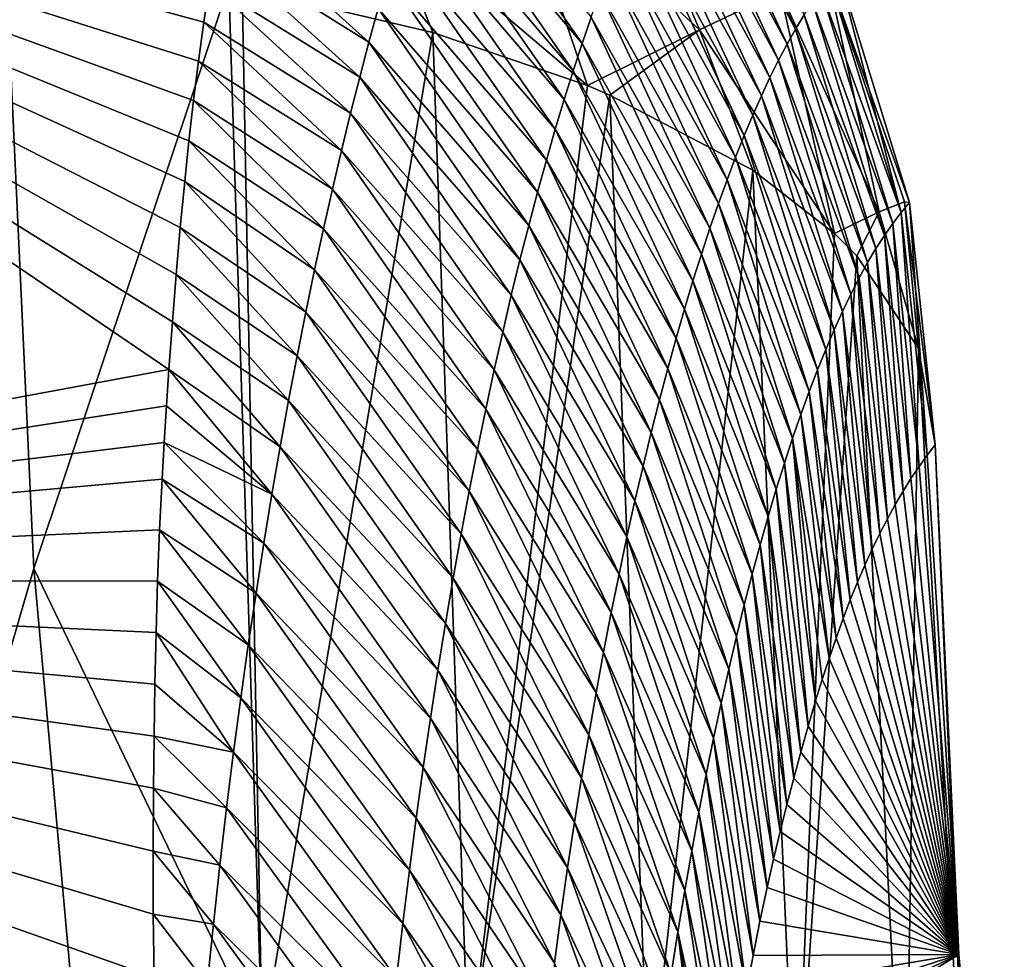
# Model space of a CAD drawing. Header units: metres. Extents: x -101 to 101, y -261 to 23.
# Tile 254 of 256: x 90.11 to 91.65, y 18.1 to 19.57. Entities that reach past the tile are written whole.
import ezdxf

# ---------------------------------------------------------------- set-up
doc = ezdxf.new("R2010")
doc.units = ezdxf.units.M
doc.layers.add('solid_505151_K2442K1000C34', color=7, linetype='CONTINUOUS')

msp = doc.modelspace()

# ---------------------------------------------------------------- linework, layer by layer
at = {"layer": 'solid_505151_K2442K1000C34'}
for points in [[(88.976707, 19.950191, 86.734787), (90.345604, 19.019012, 86.70079), (88.562088, 18.688604, 79.883408)], [(90.351059, 19.093742, 87.10434), (90.345604, 19.019012, 86.70079), (88.976707, 19.950191, 86.734787)], [(90.356964, 19.167828, 87.515442), (90.351059, 19.093742, 87.10434), (88.976707, 19.950191, 86.734787)], [(90.363365, 19.241104, 87.933891), (90.356964, 19.167828, 87.515442), (88.976707, 19.950191, 86.734787)], [(90.3703, 19.31341, 88.359459), (90.363365, 19.241104, 87.933891), (88.976707, 19.950191, 86.734787)], [(90.377037, 19.377266, 88.746796), (90.3703, 19.31341, 88.359459), (88.976707, 19.950191, 86.734787)], [(90.384285, 19.440098, 89.139511), (90.377037, 19.377266, 88.746796), (88.976707, 19.950191, 86.734787)], [(90.392097, 19.501831, 89.537659), (90.384285, 19.440098, 89.139511), (88.976707, 19.950191, 86.734787)], [(90.400383, 19.56279, 89.943199), (90.392097, 19.501831, 89.537659), (88.976707, 19.950191, 86.734787)], [(90.409065, 19.622894, 90.35585), (90.400383, 19.56279, 89.943199), (88.976707, 19.950191, 86.734787)], [(91.176308, 19.551048, 101.604073), (91.028236, 19.903734, 101.529449), (90.876282, 19.828617, 101.813141)], [(91.176308, 19.551048, 101.604073), (91.302544, 19.611633, 101.276947), (91.028236, 19.903734, 101.529449)], [(91.326714, 19.552135, 98.438782), (91.145782, 19.888145, 98.416298), (91.159477, 19.910505, 98.846481)], [(91.340042, 19.574152, 98.865807), (91.326714, 19.552135, 98.438782), (91.159477, 19.910505, 98.846481)], [(91.313354, 19.528465, 98.011841), (91.132034, 19.864092, 97.986206), (91.145782, 19.888145, 98.416298)], [(91.326714, 19.552135, 98.438782), (91.313354, 19.528465, 98.011841), (91.145782, 19.888145, 98.416298)], [(90.992401, 19.529493, 93.691711), (90.746269, 19.820564, 93.665787), (90.760857, 19.862423, 94.096039)], [(91.006432, 19.570747, 94.120537), (90.992401, 19.529493, 93.691711), (90.760857, 19.862423, 94.096039)], [(91.299973, 19.503136, 97.585007), (91.118225, 19.838345, 97.556213), (91.132034, 19.864092, 97.986206)], [(91.313354, 19.528465, 98.011841), (91.299973, 19.503136, 97.585007), (91.132034, 19.864092, 97.986206)], [(91.286568, 19.476145, 97.158272), (91.10437, 19.810896, 97.12632), (91.118225, 19.838345, 97.556213)], [(91.299973, 19.503136, 97.585007), (91.286568, 19.476145, 97.158272), (91.118225, 19.838345, 97.556213)], [(90.685196, 19.732073, 102.064896), (91.000793, 19.463467, 101.90126), (90.876282, 19.828617, 101.813141)], [(91.176308, 19.551048, 101.604073), (90.876282, 19.828617, 101.813141), (91.000793, 19.463467, 101.90126)], [(90.978386, 19.486479, 93.263054), (90.731659, 19.776909, 93.235687), (90.746269, 19.820564, 93.665787)], [(90.992401, 19.529493, 93.691711), (90.978386, 19.486479, 93.263054), (90.746269, 19.820564, 93.665787)], [(91.273148, 19.447485, 96.731651), (91.090462, 19.781744, 96.696541), (91.10437, 19.810896, 97.12632)], [(91.286568, 19.476145, 97.158272), (91.273148, 19.447485, 96.731651), (91.10437, 19.810896, 97.12632)], [(90.964401, 19.441692, 92.834564), (90.717056, 19.731451, 92.805756), (90.731659, 19.776909, 93.235687)], [(90.978386, 19.486479, 93.263054), (90.964401, 19.441692, 92.834564), (90.731659, 19.776909, 93.235687)], [(91.25972, 19.417154, 96.305153), (91.076523, 19.750883, 96.266876), (91.090462, 19.781744, 96.696541)], [(91.273148, 19.447485, 96.731651), (91.25972, 19.417154, 96.305153), (91.090462, 19.781744, 96.696541)], [(91.246284, 19.385151, 95.878777), (91.062538, 19.718311, 95.837341), (91.076523, 19.750883, 96.266876)], [(91.25972, 19.417154, 96.305153), (91.246284, 19.385151, 95.878777), (91.076523, 19.750883, 96.266876)], [(90.658867, 19.531361, 91.087822), (90.418114, 19.681929, 90.774559), (90.427483, 19.739691, 91.198288)], [(90.673355, 19.58415, 91.517029), (90.658867, 19.531361, 91.087822), (90.427483, 19.739691, 91.198288)], [(90.685196, 19.732073, 102.064896), (90.460304, 19.616924, 102.277672), (90.759018, 19.546597, 102.102554)], [(90.685196, 19.732073, 102.064896), (90.759018, 19.546597, 102.102554), (91.000793, 19.463467, 101.90126)], [(90.950455, 19.395126, 92.40625), (90.702461, 19.684179, 92.375999), (90.717056, 19.731451, 92.805756)], [(90.964401, 19.441692, 92.834564), (90.950455, 19.395126, 92.40625), (90.717056, 19.731451, 92.805756)], [(91.232857, 19.351465, 95.45253), (91.048531, 19.684019, 95.407928), (91.062538, 19.718311, 95.837341)], [(91.246284, 19.385151, 95.878777), (91.232857, 19.351465, 95.45253), (91.062538, 19.718311, 95.837341)], [(90.936546, 19.346769, 91.978119), (90.687889, 19.635084, 91.946419), (90.702461, 19.684179, 92.375999)], [(90.950455, 19.395126, 92.40625), (90.936546, 19.346769, 91.978119), (90.702461, 19.684179, 92.375999)], [(91.219437, 19.316093, 95.026428), (91.034508, 19.648001, 94.978653), (91.048531, 19.684019, 95.407928)], [(91.232857, 19.351465, 95.45253), (91.219437, 19.316093, 95.026428), (91.048531, 19.684019, 95.407928)], [(90.133995, 18.707235, 102.818771), (90.090057, 19.668596, 102.4142), (89.305786, 15.849841, 104.159546)], [(90.439293, 19.620802, 102.287598), (90.090057, 19.668596, 102.4142), (90.133995, 18.707235, 102.818771)], [(90.64444, 19.476702, 90.658829), (90.409065, 19.622894, 90.35585), (90.418114, 19.681929, 90.774559)], [(90.658867, 19.531361, 91.087822), (90.64444, 19.476702, 90.658829), (90.418114, 19.681929, 90.774559)], [(91.206032, 19.279022, 94.600464), (91.02047, 19.610247, 94.549522), (91.034508, 19.648001, 94.978653)], [(91.219437, 19.316093, 95.026428), (91.206032, 19.279022, 94.600464), (91.034508, 19.648001, 94.978653)], [(91.457779, 19.265718, 101.104263), (91.375542, 19.643534, 100.930138), (91.302544, 19.611633, 101.276947)], [(91.375542, 19.643534, 100.930138), (91.504959, 19.280462, 100.584473), (91.392967, 19.645729, 100.574738)], [(91.497047, 19.281454, 100.846024), (91.504959, 19.280462, 100.584473), (91.375542, 19.643534, 100.930138)], [(91.457779, 19.265718, 101.104263), (91.497047, 19.281454, 100.846024), (91.375542, 19.643534, 100.930138)], [(91.491867, 19.264969, 100.154175), (91.379807, 19.630301, 100.1474), (91.392967, 19.645729, 100.574738)], [(91.491867, 19.264969, 100.154175), (91.392967, 19.645729, 100.574738), (91.504959, 19.280462, 100.584473)], [(90.630089, 19.420158, 90.230034), (90.400383, 19.56279, 89.943199), (90.409065, 19.622894, 90.35585)], [(90.64444, 19.476702, 90.658829), (90.630089, 19.420158, 90.230034), (90.409065, 19.622894, 90.35585)], [(90.922707, 19.296606, 91.550186), (90.673355, 19.58415, 91.517029), (90.687889, 19.635084, 91.946419)], [(90.936546, 19.346769, 91.978119), (90.922707, 19.296606, 91.550186), (90.687889, 19.635084, 91.946419)], [(91.491867, 19.264969, 100.154175), (91.366592, 19.61323, 99.720123), (91.379807, 19.630301, 100.1474)], [(90.439293, 19.620802, 102.287598), (90.133995, 18.707235, 102.818771), (90.491379, 17.964712, 102.987289)], [(90.460304, 19.616924, 102.277672), (90.439293, 19.620802, 102.287598), (90.491379, 17.964712, 102.987289)], [(90.460304, 19.616924, 102.277672), (90.491379, 17.964712, 102.987289), (90.759018, 19.546597, 102.102554)], [(91.192657, 19.240248, 94.17466), (91.006432, 19.570747, 94.120537), (91.02047, 19.610247, 94.549522)], [(91.206032, 19.279022, 94.600464), (91.192657, 19.240248, 94.17466), (91.02047, 19.610247, 94.549522)], [(91.176308, 19.551048, 101.604073), (91.387642, 19.231909, 101.35582), (91.302544, 19.611633, 101.276947)], [(91.457779, 19.265718, 101.104263), (91.302544, 19.611633, 101.276947), (91.387642, 19.231909, 101.35582)], [(91.478752, 19.247814, 99.723946), (91.353333, 19.594515, 99.292923), (91.366592, 19.61323, 99.720123)], [(91.491867, 19.264969, 100.154175), (91.478752, 19.247814, 99.723946), (91.366592, 19.61323, 99.720123)], [(91.46563, 19.229, 99.293793), (91.340042, 19.574152, 98.865807), (91.353333, 19.594515, 99.292923)], [(91.478752, 19.247814, 99.723946), (91.46563, 19.229, 99.293793), (91.353333, 19.594515, 99.292923)], [(90.908936, 19.244623, 91.122459), (90.658867, 19.531361, 91.087822), (90.673355, 19.58415, 91.517029)], [(90.922707, 19.296606, 91.550186), (90.908936, 19.244623, 91.122459), (90.673355, 19.58415, 91.517029)], [(90.615822, 19.361715, 89.80146), (90.392097, 19.501831, 89.537659), (90.400383, 19.56279, 89.943199)], [(90.630089, 19.420158, 90.230034), (90.615822, 19.361715, 89.80146), (90.400383, 19.56279, 89.943199)], [(91.179321, 19.199759, 93.749016), (90.992401, 19.529493, 93.691711), (91.006432, 19.570747, 94.120537)], [(91.192657, 19.240248, 94.17466), (91.179321, 19.199759, 93.749016), (91.006432, 19.570747, 94.120537)], [(91.452499, 19.208519, 98.863724), (91.326714, 19.552135, 98.438782), (91.340042, 19.574152, 98.865807)], [(91.46563, 19.229, 99.293793), (91.452499, 19.208519, 98.863724), (91.340042, 19.574152, 98.865807)], [(90.491379, 17.964712, 102.987289), (90.814728, 17.927738, 102.797417), (90.759018, 19.546597, 102.102554)], [(91.000793, 19.463467, 101.90126), (90.759018, 19.546597, 102.102554), (90.814728, 17.927738, 102.797417)], [(91.176308, 19.551048, 101.604073), (91.000793, 19.463467, 101.90126), (91.035713, 19.448795, 101.866219)], [(91.176308, 19.551048, 101.604073), (91.035713, 19.448795, 101.866219), (91.259544, 19.330879, 101.586983)], [(91.176308, 19.551048, 101.604073), (91.259544, 19.330879, 101.586983), (91.387642, 19.231909, 101.35582)], [(91.439369, 19.186367, 98.433754), (91.313354, 19.528465, 98.011841), (91.326714, 19.552135, 98.438782)], [(91.452499, 19.208519, 98.863724), (91.439369, 19.186367, 98.433754), (91.326714, 19.552135, 98.438782)], [(90.895256, 19.190805, 90.694939), (90.64444, 19.476702, 90.658829), (90.658867, 19.531361, 91.087822)], [(90.908936, 19.244623, 91.122459), (90.895256, 19.190805, 90.694939), (90.658867, 19.531361, 91.087822)], [(91.166039, 19.157549, 93.32354), (90.978386, 19.486479, 93.263054), (90.992401, 19.529493, 93.691711)], [(91.179321, 19.199759, 93.749016), (91.166039, 19.157549, 93.32354), (90.992401, 19.529493, 93.691711)], [(91.426239, 19.162544, 98.003876), (91.299973, 19.503136, 97.585007), (91.313354, 19.528465, 98.011841)], [(91.439369, 19.186367, 98.433754), (91.426239, 19.162544, 98.003876), (91.313354, 19.528465, 98.011841)], [(90.601669, 19.301357, 89.373108), (90.384285, 19.440098, 89.139511), (90.392097, 19.501831, 89.537659)], [(90.615822, 19.361715, 89.80146), (90.601669, 19.301357, 89.373108), (90.392097, 19.501831, 89.537659)], [(91.413124, 19.137043, 97.574097), (91.286568, 19.476145, 97.158272), (91.299973, 19.503136, 97.585007)], [(91.426239, 19.162544, 98.003876), (91.413124, 19.137043, 97.574097), (91.299973, 19.503136, 97.585007)], [(91.152802, 19.113607, 92.898239), (90.964401, 19.441692, 92.834564), (90.978386, 19.486479, 93.263054)], [(91.166039, 19.157549, 93.32354), (91.152802, 19.113607, 92.898239), (90.978386, 19.486479, 93.263054)], [(90.881676, 19.135141, 90.267632), (90.630089, 19.420158, 90.230034), (90.64444, 19.476702, 90.658829)], [(90.895256, 19.190805, 90.694939), (90.881676, 19.135141, 90.267632), (90.64444, 19.476702, 90.658829)], [(91.400017, 19.109863, 97.144432), (91.273148, 19.447485, 96.731651), (91.286568, 19.476145, 97.158272)], [(91.413124, 19.137043, 97.574097), (91.400017, 19.109863, 97.144432), (91.286568, 19.476145, 97.158272)], [(91.000793, 19.463467, 101.90126), (90.814728, 17.927738, 102.797417), (91.035713, 19.448795, 101.866219)], [(90.587631, 19.239069, 88.944984), (90.377037, 19.377266, 88.746796), (90.384285, 19.440098, 89.139511)], [(90.601669, 19.301357, 89.373108), (90.587631, 19.239069, 88.944984), (90.384285, 19.440098, 89.139511)], [(90.814728, 17.927738, 102.797417), (91.096718, 17.866959, 102.555008), (91.035713, 19.448795, 101.866219)], [(91.139633, 19.06793, 92.473122), (90.950455, 19.395126, 92.40625), (90.964401, 19.441692, 92.834564)], [(91.152802, 19.113607, 92.898239), (91.139633, 19.06793, 92.473122), (90.964401, 19.441692, 92.834564)], [(91.035713, 19.448795, 101.866219), (91.096718, 17.866959, 102.555008), (91.259544, 19.330879, 101.586983)], [(91.386932, 19.080997, 96.71489), (91.25972, 19.417154, 96.305153), (91.273148, 19.447485, 96.731651)], [(91.400017, 19.109863, 97.144432), (91.386932, 19.080997, 96.71489), (91.273148, 19.447485, 96.731651)], [(90.868217, 19.077612, 89.840553), (90.615822, 19.361715, 89.80146), (90.630089, 19.420158, 90.230034)], [(90.881676, 19.135141, 90.267632), (90.868217, 19.077612, 89.840553), (90.630089, 19.420158, 90.230034)], [(91.373871, 19.050444, 96.285469), (91.246284, 19.385151, 95.878777), (91.25972, 19.417154, 96.305153)], [(91.386932, 19.080997, 96.71489), (91.373871, 19.050444, 96.285469), (91.25972, 19.417154, 96.305153)], [(91.126541, 19.020504, 92.048195), (90.936546, 19.346769, 91.978119), (90.950455, 19.395126, 92.40625)], [(91.139633, 19.06793, 92.473122), (91.126541, 19.020504, 92.048195), (90.950455, 19.395126, 92.40625)], [(90.57373, 19.174826, 88.517105), (90.3703, 19.31341, 88.359459), (90.377037, 19.377266, 88.746796)], [(90.587631, 19.239069, 88.944984), (90.57373, 19.174826, 88.517105), (90.377037, 19.377266, 88.746796)], [(91.360832, 19.018198, 95.856186), (91.232857, 19.351465, 95.45253), (91.246284, 19.385151, 95.878777)], [(91.373871, 19.050444, 96.285469), (91.360832, 19.018198, 95.856186), (91.246284, 19.385151, 95.878777)], [(90.854881, 19.018206, 89.413712), (90.601669, 19.301357, 89.373108), (90.615822, 19.361715, 89.80146)], [(90.868217, 19.077612, 89.840553), (90.854881, 19.018206, 89.413712), (90.615822, 19.361715, 89.80146)], [(91.113541, 18.971315, 91.623474), (90.922707, 19.296606, 91.550186), (90.936546, 19.346769, 91.978119)], [(91.126541, 19.020504, 92.048195), (91.113541, 18.971315, 91.623474), (90.936546, 19.346769, 91.978119)], [(91.347839, 18.984255, 95.427032), (91.219437, 19.316093, 95.026428), (91.232857, 19.351465, 95.45253)], [(91.360832, 19.018198, 95.856186), (91.347839, 18.984255, 95.427032), (91.232857, 19.351465, 95.45253)], [(91.096718, 17.866959, 102.555008), (91.327324, 17.784548, 102.268646), (91.259544, 19.330879, 101.586983)], [(91.387642, 19.231909, 101.35582), (91.259544, 19.330879, 101.586983), (91.327324, 17.784548, 102.268646)], [(91.334885, 18.948606, 94.998032), (91.206032, 19.279022, 94.600464), (91.219437, 19.316093, 95.026428)], [(91.347839, 18.984255, 95.427032), (91.334885, 18.948606, 94.998032), (91.219437, 19.316093, 95.026428)], [(90.55999, 19.108606, 88.08947), (90.363365, 19.241104, 87.933891), (90.3703, 19.31341, 88.359459)], [(90.57373, 19.174826, 88.517105), (90.55999, 19.108606, 88.08947), (90.3703, 19.31341, 88.359459)], [(90.841698, 18.956905, 88.987114), (90.587631, 19.239069, 88.944984), (90.601669, 19.301357, 89.373108)], [(90.854881, 19.018206, 89.413712), (90.841698, 18.956905, 88.987114), (90.601669, 19.301357, 89.373108)], [(91.100639, 18.920351, 91.198952), (90.908936, 19.244623, 91.122459), (90.922707, 19.296606, 91.550186)], [(91.113541, 18.971315, 91.623474), (91.100639, 18.920351, 91.198952), (90.922707, 19.296606, 91.550186)], [(91.321991, 18.911243, 94.569191), (91.192657, 19.240248, 94.17466), (91.206032, 19.279022, 94.600464)], [(91.334885, 18.948606, 94.998032), (91.321991, 18.911243, 94.569191), (91.206032, 19.279022, 94.600464)], [(91.457779, 19.265718, 101.104263), (91.519005, 19.05197, 100.940651), (91.497047, 19.281454, 100.846024)], [(91.491867, 19.264969, 100.154175), (91.504959, 19.280462, 100.584473), (91.532608, 18.884527, 100.169701)], [(91.497047, 19.281454, 100.846024), (91.545441, 18.90102, 100.596848), (91.504959, 19.280462, 100.584473)], [(91.497047, 19.281454, 100.846024), (91.519005, 19.05197, 100.940651), (91.545441, 18.90102, 100.596848)], [(91.504959, 19.280462, 100.584473), (91.545441, 18.90102, 100.596848), (91.532608, 18.884527, 100.169701)], [(91.457779, 19.265718, 101.104263), (91.387642, 19.231909, 101.35582), (91.422569, 19.197025, 101.274757)], [(91.457779, 19.265718, 101.104263), (91.422569, 19.197025, 101.274757), (91.519005, 19.05197, 100.940651)], [(91.491867, 19.264969, 100.154175), (91.51992, 18.866917, 99.746513), (91.478752, 19.247814, 99.723946)], [(91.491867, 19.264969, 100.154175), (91.532608, 18.884527, 100.169701), (91.51992, 18.866917, 99.746513)], [(90.546425, 19.040388, 87.662102), (90.356964, 19.167828, 87.515442), (90.363365, 19.241104, 87.933891)], [(90.55999, 19.108606, 88.08947), (90.546425, 19.040388, 87.662102), (90.363365, 19.241104, 87.933891)], [(90.828674, 18.893692, 88.56076), (90.57373, 19.174826, 88.517105), (90.587631, 19.239069, 88.944984)], [(90.841698, 18.956905, 88.987114), (90.828674, 18.893692, 88.56076), (90.587631, 19.239069, 88.944984)], [(91.08786, 18.867598, 90.774658), (90.895256, 19.190805, 90.694939), (90.908936, 19.244623, 91.122459)], [(91.100639, 18.920351, 91.198952), (91.08786, 18.867598, 90.774658), (90.908936, 19.244623, 91.122459)], [(91.309158, 18.872156, 94.140511), (91.179321, 19.199759, 93.749016), (91.192657, 19.240248, 94.17466)], [(91.321991, 18.911243, 94.569191), (91.309158, 18.872156, 94.140511), (91.192657, 19.240248, 94.17466)], [(91.478752, 19.247814, 99.723946), (91.507362, 18.848192, 99.327286), (91.46563, 19.229, 99.293793)], [(91.478752, 19.247814, 99.723946), (91.51992, 18.866917, 99.746513), (91.507362, 18.848192, 99.327286)], [(91.387642, 19.231909, 101.35582), (91.327324, 17.784548, 102.268646), (91.422569, 19.197025, 101.274757)], [(91.46563, 19.229, 99.293793), (91.494949, 18.82835, 98.912003), (91.452499, 19.208519, 98.863724)], [(91.46563, 19.229, 99.293793), (91.507362, 18.848192, 99.327286), (91.494949, 18.82835, 98.912003)], [(91.452499, 19.208519, 98.863724), (91.482681, 18.807392, 98.500679), (91.439369, 19.186367, 98.433754)], [(91.452499, 19.208519, 98.863724), (91.494949, 18.82835, 98.912003), (91.482681, 18.807392, 98.500679)], [(91.075203, 18.813044, 90.350586), (90.881676, 19.135141, 90.267632), (90.895256, 19.190805, 90.694939)], [(91.08786, 18.867598, 90.774658), (91.075203, 18.813044, 90.350586), (90.895256, 19.190805, 90.694939)], [(91.296394, 18.831341, 93.711998), (91.166039, 19.157549, 93.32354), (91.179321, 19.199759, 93.749016)], [(91.309158, 18.872156, 94.140511), (91.296394, 18.831341, 93.711998), (91.179321, 19.199759, 93.749016)], [(91.327324, 17.784548, 102.268646), (91.498367, 17.683426, 101.948502), (91.422569, 19.197025, 101.274757)], [(91.422569, 19.197025, 101.274757), (91.498367, 17.683426, 101.948502), (91.519005, 19.05197, 100.940651)], [(91.439369, 19.186367, 98.433754), (91.470558, 18.785318, 98.093315), (91.426239, 19.162544, 98.003876)], [(91.439369, 19.186367, 98.433754), (91.482681, 18.807392, 98.500679), (91.470558, 18.785318, 98.093315)], [(90.533058, 18.970148, 87.234993), (90.351059, 19.093742, 87.10434), (90.356964, 19.167828, 87.515442)], [(90.546425, 19.040388, 87.662102), (90.533058, 18.970148, 87.234993), (90.356964, 19.167828, 87.515442)], [(90.815834, 18.828541, 88.134674), (90.55999, 19.108606, 88.08947), (90.57373, 19.174826, 88.517105)], [(90.828674, 18.893692, 88.56076), (90.815834, 18.828541, 88.134674), (90.57373, 19.174826, 88.517105)], [(91.426239, 19.162544, 98.003876), (91.458588, 18.762129, 97.689903), (91.413124, 19.137043, 97.574097)], [(91.426239, 19.162544, 98.003876), (91.470558, 18.785318, 98.093315), (91.458588, 18.762129, 97.689903)], [(91.283722, 18.788786, 93.283669), (91.152802, 19.113607, 92.898239), (91.166039, 19.157549, 93.32354)], [(91.296394, 18.831341, 93.711998), (91.283722, 18.788786, 93.283669), (91.166039, 19.157549, 93.32354)], [(91.062698, 18.756672, 89.926743), (90.868217, 19.077612, 89.840553), (90.881676, 19.135141, 90.267632)], [(91.075203, 18.813044, 90.350586), (91.062698, 18.756672, 89.926743), (90.881676, 19.135141, 90.267632)], [(91.413124, 19.137043, 97.574097), (91.44677, 18.737825, 97.290443), (91.400017, 19.109863, 97.144432)], [(91.413124, 19.137043, 97.574097), (91.458588, 18.762129, 97.689903), (91.44677, 18.737825, 97.290443)], [(91.271141, 18.744484, 92.85553), (91.139633, 19.06793, 92.473122), (91.152802, 19.113607, 92.898239)], [(91.283722, 18.788786, 93.283669), (91.271141, 18.744484, 92.85553), (91.152802, 19.113607, 92.898239)], [(90.8032, 18.761433, 87.708862), (90.546425, 19.040388, 87.662102), (90.55999, 19.108606, 88.08947)], [(90.815834, 18.828541, 88.134674), (90.8032, 18.761433, 87.708862), (90.55999, 19.108606, 88.08947)], [(91.400017, 19.109863, 97.144432), (91.435104, 18.712404, 96.894943), (91.386932, 19.080997, 96.71489)], [(91.400017, 19.109863, 97.144432), (91.44677, 18.737825, 97.290443), (91.435104, 18.712404, 96.894943)], [(90.519913, 18.897863, 86.808159), (90.345604, 19.019012, 86.70079), (90.351059, 19.093742, 87.10434)], [(90.533058, 18.970148, 87.234993), (90.519913, 18.897863, 86.808159), (90.351059, 19.093742, 87.10434)], [(91.050346, 18.698469, 89.503151), (90.854881, 19.018206, 89.413712), (90.868217, 19.077612, 89.840553)], [(91.062698, 18.756672, 89.926743), (91.050346, 18.698469, 89.503151), (90.868217, 19.077612, 89.840553)], [(91.258659, 18.698427, 92.427589), (91.126541, 19.020504, 92.048195), (91.139633, 19.06793, 92.473122)], [(91.271141, 18.744484, 92.85553), (91.258659, 18.698427, 92.427589), (91.139633, 19.06793, 92.473122)], [(91.386932, 19.080997, 96.71489), (91.423592, 18.685867, 96.503395), (91.373871, 19.050444, 96.285469)], [(91.386932, 19.080997, 96.71489), (91.435104, 18.712404, 96.894943), (91.423592, 18.685867, 96.503395)], [(91.498367, 17.683426, 101.948502), (91.603775, 17.567173, 101.605934), (91.519005, 19.05197, 100.940651)], [(91.519005, 19.05197, 100.940651), (91.603775, 17.567173, 101.605934), (91.545441, 18.90102, 100.596848)], [(90.790779, 18.692345, 87.283325), (90.533058, 18.970148, 87.234993), (90.546425, 19.040388, 87.662102)], [(90.8032, 18.761433, 87.708862), (90.790779, 18.692345, 87.283325), (90.546425, 19.040388, 87.662102)], [(91.373871, 19.050444, 96.285469), (91.412247, 18.658087, 96.115578), (91.360832, 19.018198, 95.856186)], [(91.373871, 19.050444, 96.285469), (91.423592, 18.685867, 96.503395), (91.412247, 18.658087, 96.115578)], [(90.345604, 19.019012, 86.70079), (90.341736, 18.962017, 86.399963), (88.562088, 18.688604, 79.883408)], [(90.506996, 18.823511, 86.381615), (90.341736, 18.962017, 86.399963), (90.345604, 19.019012, 86.70079)], [(90.519913, 18.897863, 86.808159), (90.506996, 18.823511, 86.381615), (90.345604, 19.019012, 86.70079)], [(91.038162, 18.638424, 89.079811), (90.841698, 18.956905, 88.987114), (90.854881, 19.018206, 89.413712)], [(91.050346, 18.698469, 89.503151), (91.038162, 18.638424, 89.079811), (90.854881, 19.018206, 89.413712)], [(91.246292, 18.650604, 91.999855), (91.113541, 18.971315, 91.623474), (91.126541, 19.020504, 92.048195)], [(91.258659, 18.698427, 92.427589), (91.246292, 18.650604, 91.999855), (91.126541, 19.020504, 92.048195)], [(91.360832, 19.018198, 95.856186), (91.401062, 18.628843, 95.731148), (91.347839, 18.984255, 95.427032)], [(91.360832, 19.018198, 95.856186), (91.412247, 18.658087, 96.115578), (91.401062, 18.628843, 95.731148)], [(91.347839, 18.984255, 95.427032), (91.390038, 18.598265, 95.350304), (91.334885, 18.948606, 94.998032)], [(91.347839, 18.984255, 95.427032), (91.401062, 18.628843, 95.731148), (91.390038, 18.598265, 95.350304)], [(90.341736, 18.962017, 86.399963), (90.338097, 18.904804, 86.103737), (88.562088, 18.688604, 79.883408)], [(90.506996, 18.823511, 86.381615), (90.338097, 18.904804, 86.103737), (90.341736, 18.962017, 86.399963)], [(90.778603, 18.621254, 86.858086), (90.519913, 18.897863, 86.808159), (90.533058, 18.970148, 87.234993)], [(90.790779, 18.692345, 87.283325), (90.778603, 18.621254, 86.858086), (90.533058, 18.970148, 87.234993)], [(91.234055, 18.601002, 91.572342), (91.100639, 18.920351, 91.198952), (91.113541, 18.971315, 91.623474)], [(91.246292, 18.650604, 91.999855), (91.234055, 18.601002, 91.572342), (91.113541, 18.971315, 91.623474)], [(91.026176, 18.576513, 88.656731), (90.828674, 18.893692, 88.56076), (90.841698, 18.956905, 88.987114)], [(91.038162, 18.638424, 89.079811), (91.026176, 18.576513, 88.656731), (90.841698, 18.956905, 88.987114)], [(91.334885, 18.948606, 94.998032), (91.379189, 18.566484, 94.973267), (91.321991, 18.911243, 94.569191)], [(91.334885, 18.948606, 94.998032), (91.390038, 18.598265, 95.350304), (91.379189, 18.566484, 94.973267)], [(91.221954, 18.549608, 91.14505), (91.08786, 18.867598, 90.774658), (91.100639, 18.920351, 91.198952)], [(91.234055, 18.601002, 91.572342), (91.221954, 18.549608, 91.14505), (91.100639, 18.920351, 91.198952)], [(90.338097, 18.904804, 86.103737), (90.334862, 18.847342, 85.812317), (88.562088, 18.688604, 79.883408)], [(90.494339, 18.747063, 85.955368), (90.334862, 18.847342, 85.812317), (90.338097, 18.904804, 86.103737)], [(90.506996, 18.823511, 86.381615), (90.494339, 18.747063, 85.955368), (90.338097, 18.904804, 86.103737)], [(90.766693, 18.54814, 86.433151), (90.506996, 18.823511, 86.381615), (90.519913, 18.897863, 86.808159)], [(90.778603, 18.621254, 86.858086), (90.766693, 18.54814, 86.433151), (90.519913, 18.897863, 86.808159)], [(91.321991, 18.911243, 94.569191), (91.358055, 18.499866, 94.231529), (91.309158, 18.872156, 94.140511)], [(91.321991, 18.911243, 94.569191), (91.379189, 18.566484, 94.973267), (91.368523, 18.53364, 94.600266)], [(91.321991, 18.911243, 94.569191), (91.368523, 18.53364, 94.600266), (91.358055, 18.499866, 94.231529)], [(91.582451, 18.102573, 100.969612), (91.532608, 18.884527, 100.169701), (91.545441, 18.90102, 100.596848)], [(91.603775, 17.567173, 101.605934), (91.582451, 18.102573, 100.969612), (91.545441, 18.90102, 100.596848)], [(91.014397, 18.512718, 88.233925), (90.815834, 18.828541, 88.134674), (90.828674, 18.893692, 88.56076)], [(91.026176, 18.576513, 88.656731), (91.014397, 18.512718, 88.233925), (90.828674, 18.893692, 88.56076)], [(91.582451, 18.102573, 100.969612), (91.51992, 18.866917, 99.746513), (91.532608, 18.884527, 100.169701)], [(91.210014, 18.496407, 90.717987), (91.075203, 18.813044, 90.350586), (91.08786, 18.867598, 90.774658)], [(91.221954, 18.549608, 91.14505), (91.210014, 18.496407, 90.717987), (91.08786, 18.867598, 90.774658)], [(91.309158, 18.872156, 94.140511), (91.346336, 18.460306, 93.815628), (91.296394, 18.831341, 93.711998)], [(91.309158, 18.872156, 94.140511), (91.358055, 18.499866, 94.231529), (91.346336, 18.460306, 93.815628)], [(91.582451, 18.102573, 100.969612), (91.507362, 18.848192, 99.327286), (91.51992, 18.866917, 99.746513)], [(90.334862, 18.847342, 85.812317), (90.33107, 18.767673, 85.41803), (88.562088, 18.688604, 79.883408)], [(90.481972, 18.668488, 85.529419), (90.33107, 18.767673, 85.41803), (90.334862, 18.847342, 85.812317)], [(90.494339, 18.747063, 85.955368), (90.481972, 18.668488, 85.529419), (90.334862, 18.847342, 85.812317)], [(91.582451, 18.102573, 100.969612), (91.494949, 18.82835, 98.912003), (91.507362, 18.848192, 99.327286)], [(90.755066, 18.472977, 86.008522), (90.494339, 18.747063, 85.955368), (90.506996, 18.823511, 86.381615)], [(90.766693, 18.54814, 86.433151), (90.755066, 18.472977, 86.008522), (90.506996, 18.823511, 86.381615)], [(91.002846, 18.447018, 87.811409), (90.8032, 18.761433, 87.708862), (90.815834, 18.828541, 88.134674)], [(91.014397, 18.512718, 88.233925), (91.002846, 18.447018, 87.811409), (90.815834, 18.828541, 88.134674)], [(91.296394, 18.831341, 93.711998), (91.334892, 18.419914, 93.405937), (91.283722, 18.788786, 93.283669)], [(91.296394, 18.831341, 93.711998), (91.346336, 18.460306, 93.815628), (91.334892, 18.419914, 93.405937)], [(91.582451, 18.102573, 100.969612), (91.482681, 18.807392, 98.500679), (91.494949, 18.82835, 98.912003)], [(91.198242, 18.441387, 90.291176), (91.062698, 18.756672, 89.926743), (91.075203, 18.813044, 90.350586)], [(91.210014, 18.496407, 90.717987), (91.198242, 18.441387, 90.291176), (91.075203, 18.813044, 90.350586)], [(91.582451, 18.102573, 100.969612), (91.470558, 18.785318, 98.093315), (91.482681, 18.807392, 98.500679)], [(91.283722, 18.788786, 93.283669), (91.32373, 18.378895, 93.002777), (91.271141, 18.744484, 92.85553)], [(91.283722, 18.788786, 93.283669), (91.334892, 18.419914, 93.405937), (91.32373, 18.378895, 93.002777)], [(91.582451, 18.102573, 100.969612), (91.458588, 18.762129, 97.689903), (91.470558, 18.785318, 98.093315)], [(90.33107, 18.767673, 85.41803), (90.327995, 18.687559, 85.032104), (88.562088, 18.688604, 79.883408)], [(90.469917, 18.587748, 85.103798), (90.327995, 18.687559, 85.032104), (90.33107, 18.767673, 85.41803)], [(90.481972, 18.668488, 85.529419), (90.469917, 18.587748, 85.103798), (90.33107, 18.767673, 85.41803)], [(90.991539, 18.379393, 87.389183), (90.790779, 18.692345, 87.283325), (90.8032, 18.761433, 87.708862)], [(91.002846, 18.447018, 87.811409), (90.991539, 18.379393, 87.389183), (90.8032, 18.761433, 87.708862)], [(91.582451, 18.102573, 100.969612), (91.44677, 18.737825, 97.290443), (91.458588, 18.762129, 97.689903)], [(90.743744, 18.395729, 85.584229), (90.481972, 18.668488, 85.529419), (90.494339, 18.747063, 85.955368)], [(90.755066, 18.472977, 86.008522), (90.743744, 18.395729, 85.584229), (90.494339, 18.747063, 85.955368)], [(91.186661, 18.384535, 89.864624), (91.050346, 18.698469, 89.503151), (91.062698, 18.756672, 89.926743)], [(91.198242, 18.441387, 90.291176), (91.186661, 18.384535, 89.864624), (91.062698, 18.756672, 89.926743)], [(91.271141, 18.744484, 92.85553), (91.312859, 18.337442, 92.606506), (91.258659, 18.698427, 92.427589)], [(91.271141, 18.744484, 92.85553), (91.32373, 18.378895, 93.002777), (91.312859, 18.337442, 92.606506)], [(91.582451, 18.102573, 100.969612), (91.435104, 18.712404, 96.894943), (91.44677, 18.737825, 97.290443)], [(90.215546, 17.804117, 103.164268), (90.133995, 18.707235, 102.818771), (89.305786, 15.849841, 104.159546)], [(90.491379, 17.964712, 102.987289), (90.133995, 18.707235, 102.818771), (90.215546, 17.804117, 103.164268)], [(91.175278, 18.325836, 89.438332), (91.038162, 18.638424, 89.079811), (91.050346, 18.698469, 89.503151)], [(91.186661, 18.384535, 89.864624), (91.175278, 18.325836, 89.438332), (91.050346, 18.698469, 89.503151)], [(91.258659, 18.698427, 92.427589), (91.302299, 18.295185, 92.217331), (91.246292, 18.650604, 91.999855)], [(91.258659, 18.698427, 92.427589), (91.312859, 18.337442, 92.606506), (91.302299, 18.295185, 92.217331)], [(91.582451, 18.102573, 100.969612), (91.423592, 18.685867, 96.503395), (91.435104, 18.712404, 96.894943)], [(88.562088, 18.688604, 79.883408), (90.350403, 17.403042, 79.877373), (89.24395, 16.154343, 73.114449)], [(90.343056, 17.519306, 80.279388), (90.350403, 17.403042, 79.877373), (88.562088, 18.688604, 79.883408)], [(90.336784, 17.635704, 80.692955), (90.343056, 17.519306, 80.279388), (88.562088, 18.688604, 79.883408)], [(90.331749, 17.752195, 81.118904), (90.336784, 17.635704, 80.692955), (88.562088, 18.688604, 79.883408)], [(90.327675, 17.868643, 81.556458), (90.331749, 17.752195, 81.118904), (88.562088, 18.688604, 79.883408)], [(90.324799, 17.967928, 81.938759), (90.327675, 17.868643, 81.556458), (88.562088, 18.688604, 79.883408)], [(90.322609, 18.067064, 82.329796), (90.324799, 17.967928, 81.938759), (88.562088, 18.688604, 79.883408)], [(90.32122, 18.166012, 82.730179), (90.322609, 18.067064, 82.329796), (88.562088, 18.688604, 79.883408)], [(90.320755, 18.264723, 83.140518), (90.32122, 18.166012, 82.730179), (88.562088, 18.688604, 79.883408)], [(90.32132, 18.363134, 83.561378), (90.320755, 18.264723, 83.140518), (88.562088, 18.688604, 79.883408)], [(90.322311, 18.444799, 83.919174), (90.32132, 18.363134, 83.561378), (88.562088, 18.688604, 79.883408)], [(90.323692, 18.526102, 84.283211), (90.322311, 18.444799, 83.919174), (88.562088, 18.688604, 79.883408)], [(90.325562, 18.607027, 84.654007), (90.323692, 18.526102, 84.283211), (88.562088, 18.688604, 79.883408)], [(90.327995, 18.687559, 85.032104), (90.325562, 18.607027, 84.654007), (88.562088, 18.688604, 79.883408)], [(90.458199, 18.504812, 84.678497), (90.325562, 18.607027, 84.654007), (90.327995, 18.687559, 85.032104)], [(90.469917, 18.587748, 85.103798), (90.458199, 18.504812, 84.678497), (90.327995, 18.687559, 85.032104)], [(90.980507, 18.30982, 86.96727), (90.778603, 18.621254, 86.858086), (90.790779, 18.692345, 87.283325)], [(90.991539, 18.379393, 87.389183), (90.980507, 18.30982, 86.96727), (90.790779, 18.692345, 87.283325)], [(91.582451, 18.102573, 100.969612), (91.412247, 18.658087, 96.115578), (91.423592, 18.685867, 96.503395)], [(90.732765, 18.31637, 85.160271), (90.469917, 18.587748, 85.103798), (90.481972, 18.668488, 85.529419)], [(90.743744, 18.395729, 85.584229), (90.732765, 18.31637, 85.160271), (90.481972, 18.668488, 85.529419)], [(91.582451, 18.102573, 100.969612), (91.401062, 18.628843, 95.731148), (91.412247, 18.658087, 96.115578)], [(91.164101, 18.265276, 89.012314), (91.026176, 18.576513, 88.656731), (91.038162, 18.638424, 89.079811)], [(91.175278, 18.325836, 89.438332), (91.164101, 18.265276, 89.012314), (91.038162, 18.638424, 89.079811)], [(91.246292, 18.650604, 91.999855), (91.292061, 18.251875, 91.835007), (91.234055, 18.601002, 91.572342)], [(91.246292, 18.650604, 91.999855), (91.302299, 18.295185, 92.217331), (91.292061, 18.251875, 91.835007)], [(90.969757, 18.238281, 86.545677), (90.766693, 18.54814, 86.433151), (90.778603, 18.621254, 86.858086)], [(90.980507, 18.30982, 86.96727), (90.969757, 18.238281, 86.545677), (90.778603, 18.621254, 86.858086)], [(91.582451, 18.102573, 100.969612), (91.390038, 18.598265, 95.350304), (91.401062, 18.628843, 95.731148)], [(90.446854, 18.419649, 84.253548), (90.323692, 18.526102, 84.283211), (90.325562, 18.607027, 84.654007)], [(90.458199, 18.504812, 84.678497), (90.446854, 18.419649, 84.253548), (90.325562, 18.607027, 84.654007)], [(91.234055, 18.601002, 91.572342), (91.282135, 18.207621, 91.45916), (91.221954, 18.549608, 91.14505)], [(91.234055, 18.601002, 91.572342), (91.292061, 18.251875, 91.835007), (91.282135, 18.207621, 91.45916)], [(91.582451, 18.102573, 100.969612), (91.379189, 18.566484, 94.973267), (91.390038, 18.598265, 95.350304)], [(90.722145, 18.234863, 84.736664), (90.458199, 18.504812, 84.678497), (90.469917, 18.587748, 85.103798)], [(90.732765, 18.31637, 85.160271), (90.722145, 18.234863, 84.736664), (90.469917, 18.587748, 85.103798)], [(91.153168, 18.202833, 88.586594), (91.014397, 18.512718, 88.233925), (91.026176, 18.576513, 88.656731)], [(91.164101, 18.265276, 89.012314), (91.153168, 18.202833, 88.586594), (91.026176, 18.576513, 88.656731)], [(91.582451, 18.102573, 100.969612), (91.368523, 18.53364, 94.600266), (91.379189, 18.566484, 94.973267)], [(90.959312, 18.164753, 86.124405), (90.755066, 18.472977, 86.008522), (90.766693, 18.54814, 86.433151)], [(90.969757, 18.238281, 86.545677), (90.959312, 18.164753, 86.124405), (90.766693, 18.54814, 86.433151)], [(91.221954, 18.549608, 91.14505), (91.270943, 18.154943, 91.028397), (91.210014, 18.496407, 90.717987)], [(91.221954, 18.549608, 91.14505), (91.282135, 18.207621, 91.45916), (91.270943, 18.154943, 91.028397)], [(91.582451, 18.102573, 100.969612), (91.358055, 18.499866, 94.231529), (91.368523, 18.53364, 94.600266)], [(90.446854, 18.419649, 84.253548), (90.322311, 18.444799, 83.919174), (90.323692, 18.526102, 84.283211)], [(91.142487, 18.138489, 88.161163), (91.002846, 18.447018, 87.811409), (91.014397, 18.512718, 88.233925)], [(91.153168, 18.202833, 88.586594), (91.142487, 18.138489, 88.161163), (91.014397, 18.512718, 88.233925)], [(90.711914, 18.15118, 84.313423), (90.446854, 18.419649, 84.253548), (90.458199, 18.504812, 84.678497)], [(90.722145, 18.234863, 84.736664), (90.711914, 18.15118, 84.313423), (90.458199, 18.504812, 84.678497)], [(91.582451, 18.102573, 100.969612), (91.346336, 18.460306, 93.815628), (91.358055, 18.499866, 94.231529)], [(91.210014, 18.496407, 90.717987), (91.260139, 18.101305, 90.605392), (91.198242, 18.441387, 90.291176)], [(91.210014, 18.496407, 90.717987), (91.270943, 18.154943, 91.028397), (91.260139, 18.101305, 90.605392)], [(90.949211, 18.089201, 85.703484), (90.743744, 18.395729, 85.584229), (90.755066, 18.472977, 86.008522)], [(90.959312, 18.164753, 86.124405), (90.949211, 18.089201, 85.703484), (90.755066, 18.472977, 86.008522)], [(91.582451, 18.102573, 100.969612), (91.334892, 18.419914, 93.405937), (91.346336, 18.460306, 93.815628)], [(90.43589, 18.332222, 83.828949), (90.32132, 18.363134, 83.561378), (90.322311, 18.444799, 83.919174)], [(90.446854, 18.419649, 84.253548), (90.43589, 18.332222, 83.828949), (90.322311, 18.444799, 83.919174)], [(91.13208, 18.072224, 87.736053), (90.991539, 18.379393, 87.389183), (91.002846, 18.447018, 87.811409)], [(91.142487, 18.138489, 88.161163), (91.13208, 18.072224, 87.736053), (91.002846, 18.447018, 87.811409)], [(91.198242, 18.441387, 90.291176), (91.249718, 18.046875, 90.189575), (91.186661, 18.384535, 89.864624)], [(91.198242, 18.441387, 90.291176), (91.260139, 18.101305, 90.605392), (91.249718, 18.046875, 90.189575)], [(90.702103, 18.065285, 83.890564), (90.43589, 18.332222, 83.828949), (90.446854, 18.419649, 84.253548)], [(90.711914, 18.15118, 84.313423), (90.702103, 18.065285, 83.890564), (90.446854, 18.419649, 84.253548)], [(91.582451, 18.102573, 100.969612), (91.32373, 18.378895, 93.002777), (91.334892, 18.419914, 93.405937)], [(90.939461, 18.0116, 85.282921), (90.732765, 18.31637, 85.160271), (90.743744, 18.395729, 85.584229)], [(90.949211, 18.089201, 85.703484), (90.939461, 18.0116, 85.282921), (90.743744, 18.395729, 85.584229)], [(91.121964, 18.004015, 87.311264), (90.980507, 18.30982, 86.96727), (90.991539, 18.379393, 87.389183)], [(91.13208, 18.072224, 87.736053), (91.121964, 18.004015, 87.311264), (90.991539, 18.379393, 87.389183)], [(91.186661, 18.384535, 89.864624), (91.239662, 17.991831, 89.780373), (91.175278, 18.325836, 89.438332)], [(91.186661, 18.384535, 89.864624), (91.249718, 18.046875, 90.189575), (91.239662, 17.991831, 89.780373)], [(91.582451, 18.102573, 100.969612), (91.312859, 18.337442, 92.606506), (91.32373, 18.378895, 93.002777)], [(90.425362, 18.242493, 83.404709), (90.320755, 18.264723, 83.140518), (90.32132, 18.363134, 83.561378)], [(90.43589, 18.332222, 83.828949), (90.425362, 18.242493, 83.404709), (90.32132, 18.363134, 83.561378)], [(90.692741, 17.977144, 83.468102), (90.425362, 18.242493, 83.404709), (90.43589, 18.332222, 83.828949)], [(90.702103, 18.065285, 83.890564), (90.692741, 17.977144, 83.468102), (90.43589, 18.332222, 83.828949)], [(91.582451, 18.102573, 100.969612), (91.302299, 18.295185, 92.217331), (91.312859, 18.337442, 92.606506)], [(90.930107, 17.931919, 84.862732), (90.722145, 18.234863, 84.736664), (90.732765, 18.31637, 85.160271)], [(90.939461, 18.0116, 85.282921), (90.930107, 17.931919, 84.862732), (90.732765, 18.31637, 85.160271)], [(91.175278, 18.325836, 89.438332), (91.229942, 17.936344, 89.377213), (91.164101, 18.265276, 89.012314)], [(91.175278, 18.325836, 89.438332), (91.239662, 17.991831, 89.780373), (91.229942, 17.936344, 89.377213)], [(91.112167, 17.933846, 86.886818), (90.969757, 18.238281, 86.545677), (90.980507, 18.30982, 86.96727)], [(91.121964, 18.004015, 87.311264), (91.112167, 17.933846, 86.886818), (90.980507, 18.30982, 86.96727)], [(91.582451, 18.102573, 100.969612), (91.292061, 18.251875, 91.835007), (91.302299, 18.295185, 92.217331)], [(90.415291, 18.15041, 82.980858), (90.32122, 18.166012, 82.730179), (90.320755, 18.264723, 83.140518)], [(90.425362, 18.242493, 83.404709), (90.415291, 18.15041, 82.980858), (90.320755, 18.264723, 83.140518)], [(91.164101, 18.265276, 89.012314), (91.220596, 17.880199, 88.980751), (91.153168, 18.202833, 88.586594)], [(91.164101, 18.265276, 89.012314), (91.229942, 17.936344, 89.377213), (91.220596, 17.880199, 88.980751)], [(91.582451, 18.102573, 100.969612), (91.282135, 18.207621, 91.45916), (91.292061, 18.251875, 91.835007)], [(90.683861, 17.886707, 83.046043), (90.415291, 18.15041, 82.980858), (90.425362, 18.242493, 83.404709)], [(90.692741, 17.977144, 83.468102), (90.683861, 17.886707, 83.046043), (90.425362, 18.242493, 83.404709)], [(91.102699, 17.861692, 86.462715), (90.959312, 18.164753, 86.124405), (90.969757, 18.238281, 86.545677)], [(91.112167, 17.933846, 86.886818), (91.102699, 17.861692, 86.462715), (90.969757, 18.238281, 86.545677)], [(90.921158, 17.850128, 84.442932), (90.711914, 18.15118, 84.313423), (90.722145, 18.234863, 84.736664)], [(90.930107, 17.931919, 84.862732), (90.921158, 17.850128, 84.442932), (90.722145, 18.234863, 84.736664)], [(91.582451, 18.102573, 100.969612), (91.270943, 18.154943, 91.028397), (91.282135, 18.207621, 91.45916)], [(91.153168, 18.202833, 88.586594), (91.21167, 17.823151, 88.591789), (91.142487, 18.138489, 88.161163)], [(91.153168, 18.202833, 88.586594), (91.220596, 17.880199, 88.980751), (91.21167, 17.823151, 88.591789)], [(90.405716, 18.055927, 82.557404), (90.322609, 18.067064, 82.329796), (90.32122, 18.166012, 82.730179)], [(90.415291, 18.15041, 82.980858), (90.405716, 18.055927, 82.557404), (90.32122, 18.166012, 82.730179)], [(91.09359, 17.787529, 86.038986), (90.949211, 18.089201, 85.703484), (90.959312, 18.164753, 86.124405)], [(91.102699, 17.861692, 86.462715), (91.09359, 17.787529, 86.038986), (90.959312, 18.164753, 86.124405)], [(90.675499, 17.79393, 82.624413), (90.405716, 18.055927, 82.557404), (90.415291, 18.15041, 82.980858)], [(90.683861, 17.886707, 83.046043), (90.675499, 17.79393, 82.624413), (90.415291, 18.15041, 82.980858)], [(90.912651, 17.766195, 84.023537), (90.702103, 18.065285, 83.890564), (90.711914, 18.15118, 84.313423)], [(90.921158, 17.850128, 84.442932), (90.912651, 17.766195, 84.023537), (90.711914, 18.15118, 84.313423)], [(91.582451, 18.102573, 100.969612), (91.260139, 18.101305, 90.605392), (91.270943, 18.154943, 91.028397)], [(91.142487, 18.138489, 88.161163), (91.195053, 17.706842, 87.834908), (91.13208, 18.072224, 87.736053)], [(91.142487, 18.138489, 88.161163), (91.21167, 17.823151, 88.591789), (91.203163, 17.765324, 88.209961)], [(91.142487, 18.138489, 88.161163), (91.203163, 17.765324, 88.209961), (91.195053, 17.706842, 87.834908)], [(91.582451, 18.102573, 100.969612), (91.220596, 17.880199, 88.980751), (91.229942, 17.936344, 89.377213)], [(91.582451, 18.102573, 100.969612), (91.653442, 17.314205, 101.304779), (91.220596, 17.880199, 88.980751)], [(91.582451, 18.102573, 100.969612), (91.229942, 17.936344, 89.377213), (91.239662, 17.991831, 89.780373)], [(91.582451, 18.102573, 100.969612), (91.239662, 17.991831, 89.780373), (91.249718, 18.046875, 90.189575)], [(91.582451, 18.102573, 100.969612), (91.249718, 18.046875, 90.189575), (91.260139, 18.101305, 90.605392)], [(91.603775, 17.567173, 101.605934), (91.653442, 17.314205, 101.304779), (91.582451, 18.102573, 100.969612)]]:
    msp.add_3dface(points, dxfattribs=at)

doc.saveas('drawing.dxf')
